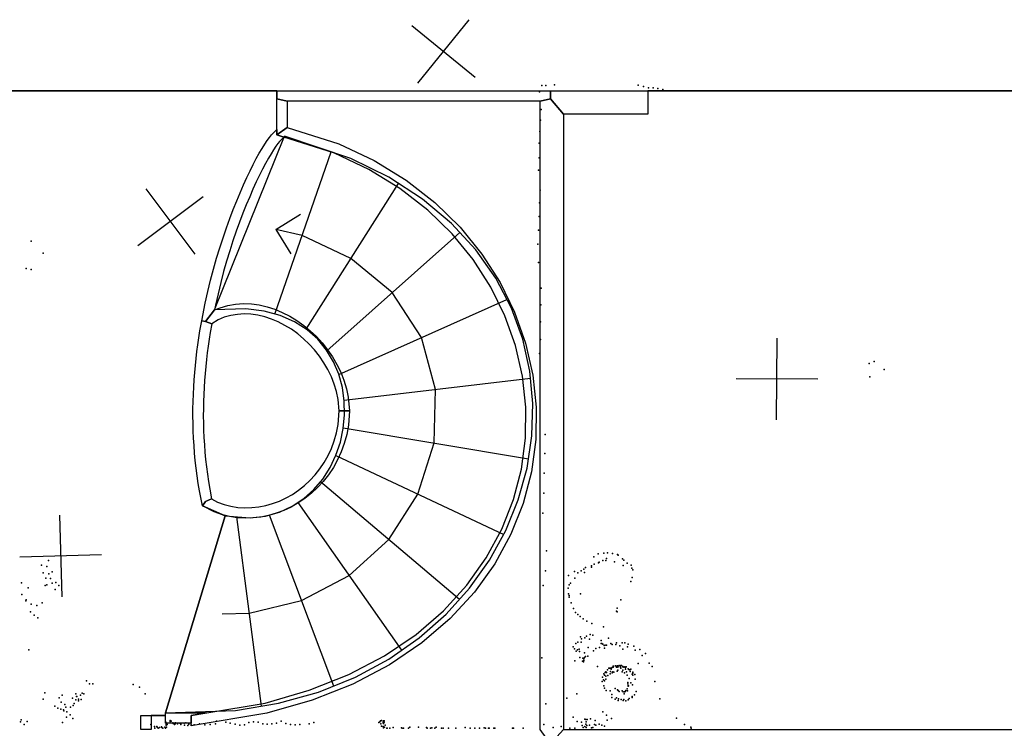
# Model space of a CAD drawing. Header units: millimetres. Extents: x -10538 to 22096, y -7832 to 24688.
# Tile 12 of 20: x -5051 to -228, y 3639 to 7112. Entities that reach past the tile are written whole.
import ezdxf

# ---------------------------------------------------------------- set-up
doc = ezdxf.new("R2010")
doc.units = ezdxf.units.MM
for name, color, linetype in [('HWALLS', 32, 'Continuous'), ('P', 9, 'Continuous'), ('PANOS', 10, 'Continuous'), ('ROOMS', 1, 'Continuous'), ('STRUCTS', 4, 'Continuous')]:
    doc.layers.add(name, color=color, linetype=linetype)

msp = doc.modelspace()

# ---------------------------------------------------------------- linework, layer by layer
at = {"layer": 'HWALLS'}
for points in [[(-3790.95, 6762.75), (-2451.1, 6762.75), (-2451.1, 6724.65), (-2501.9, 6711.95), (-3740.15, 6711.95), (-3790.95, 6724.65), (-3790.95, 6762.75)], [(-3790.95, 6573.6458), (-3790.95, 6762.75), (-3790.95, 6724.65), (-3740.15, 6711.95), (-3740.15, 6584.0108), (-3790.95, 6546.85), (-3790.95, 6573.6458)], [(-2451.1, 6762.75), (-1974.85, 6762.75), (-1974.85, 6724.65), (-1974.85, 6648.45), (-2387.6, 6648.45), (-2451.1, 6724.65), (-2451.1, 6762.75)], [(-2387.6, 6648.45), (-2387.6, 3632.2), (-2451.1, 3562.35), (-2501.9, 3632.2), (-2501.9, 6711.95), (-2451.1, 6724.65), (-2387.6, 6648.45)], [(-4134.3782, 3714.75), (-3848.0246, 3762.8087), (-3632.7351, 3824.9693), (-3438.0243, 3902.7292), (-3263.6609, 3994.6101), (-3109.4136, 4099.1339), (-2975.051, 4214.8221), (-2860.342, 4340.1967), (-2765.0551, 4473.7794), (-2688.9591, 4614.0919), (-2631.8225, 4759.6561), (-2593.4142, 4908.9936), (-2573.5027, 5060.6264), (-2571.8568, 5213.076), (-2588.2451, 5364.8645), (-2622.4364, 5514.5135), (-2674.1993, 5660.5447), (-2743.3025, 5801.48), (-2829.5148, 5935.841), (-2932.6047, 6062.1495), (-3052.341, 6178.9274), (-3188.4924, 6284.6963), (-3340.8275, 6377.9781), (-3509.1142, 6457.2941), (-3756.7796, 6535.992), (-3790.95, 6546.85), (-3740.15, 6584.0108), (-3487.4564, 6503.246), (-3314.2989, 6421.301), (-3157.3274, 6324.8135), (-3016.8721, 6215.2949), (-2893.249, 6094.2707), (-2786.7594, 5963.2748), (-2697.6904, 5823.8445), (-2626.3183, 5677.5169), (-2572.9125, 5525.8286), (-2537.7386, 5370.3176), (-2521.0597, 5212.5276), (-2523.1351, 5054.0124), (-2544.2153, 4896.3401), (-2584.5349, 4741.0948), (-2644.3035, 4589.8737), (-2723.6986, 4444.279), (-2822.8622, 4305.9053), (-2941.905, 4176.3257), (-3080.9162, 4057.0798), (-3239.9786, 3949.6681), (-3419.1836, 3855.5522), (-3618.6432, 3776.163), (-3839.6164, 3712.7094), (-4210.05, 3650.5395), (-4210.05, 3702.05), (-4134.3782, 3714.75)], [(-4158.9751, 5635.7074), (-4141.6183, 5723.1038), (-4128.8144, 5780.0658), (-4115.1868, 5835.6418), (-4100.816, 5889.8435), (-4085.8015, 5942.5861), (-4070.2432, 5993.7846), (-4054.2404, 6043.3544), (-4037.8926, 6091.2107), (-4021.2991, 6137.2689), (-4004.5589, 6181.4444), (-3987.7711, 6223.6528), (-3971.0342, 6263.8101), (-3954.4468, 6301.8325), (-3938.1068, 6337.6366), (-3922.1118, 6371.1398), (-3906.5584, 6402.2604), (-3891.5421, 6430.9179), (-3877.1567, 6457.0342), (-3863.4927, 6480.5343), (-3850.6357, 6501.3489), (-3838.6615, 6519.4179), (-3827.6263, 6534.698), (-3817.5433, 6547.179), (-3790.95, 6573.6458), (-3790.95, 6546.85), (-3756.7796, 6535.992), (-3778.0847, 6515.1843), (-3786.4679, 6504.9217), (-3796.3286, 6491.3364), (-3807.4235, 6474.6405), (-3819.5815, 6454.9914), (-3832.6638, 6432.5184), (-3846.5478, 6407.3351), (-3861.1195, 6379.5459), (-3876.27, 6349.2498), (-3891.8935, 6316.5424), (-3907.886, 6281.5167), (-3924.145, 6244.2643), (-3940.5688, 6204.8756), (-3957.0563, 6163.4404), (-3973.5071, 6120.0478), (-3989.821, 6074.7865), (-4005.898, 6027.745), (-4021.6387, 5979.0116), (-4036.9435, 5928.6744), (-4051.7134, 5876.8214), (-4065.8492, 5823.5406), (-4079.2522, 5768.9199), (-4091.7914, 5713.2082), (-4096.5689, 5689.1521), (-4140.2, 5632.45), (-4158.9751, 5635.7074)], [(-4096.5689, 5689.1521), (-4068.425, 5699.7837), (-4031.0969, 5710.9237), (-3993.0353, 5717.6927), (-3954.5327, 5720.2688), (-3915.8607, 5718.8482), (-3877.2684, 5713.6348), (-3838.9853, 5704.8323), (-3801.226, 5692.6389), (-3764.1957, 5677.2444), (-3728.0945, 5658.8308), (-3693.1206, 5637.5721), (-3659.4724, 5613.6355), (-3627.3498, 5587.183), (-3596.9554, 5558.3721), (-3568.4949, 5527.3567), (-3542.1777, 5494.2882), (-3518.2169, 5459.3162), (-3496.8305, 5422.5895), (-3478.2409, 5384.2572), (-3462.6759, 5344.4703), (-3450.3681, 5303.3835), (-3441.5545, 5261.1575), (-3435.2597, 5194.4853), (-3460.75, 5194.3), (-3486.2403, 5194.1147), (-3491.305, 5250.8848), (-3499.0605, 5288.9029), (-3510.0186, 5326.0499), (-3523.9874, 5362.1689), (-3540.771, 5397.097), (-3560.1683, 5430.668), (-3581.9732, 5462.7136), (-3605.9747, 5493.0652), (-3631.9575, 5521.5551), (-3659.7021, 5548.0171), (-3688.9855, 5572.288), (-3719.5814, 5594.2077), (-3751.2613, 5613.6209), (-3783.7947, 5630.3774), (-3816.9512, 5644.334), (-3850.5021, 5655.3551), (-3884.2239, 5663.3132), (-3917.9026, 5668.0892), (-3951.3388, 5669.5693), (-3984.353, 5667.6402), (-4016.788, 5662.1805), (-4048.5078, 5653.051), (-4078.7317, 5640.4762), (-4109.9152, 5621.271), (-4140.2, 5632.45), (-4096.5689, 5689.1521)], [(-4155.6426, 4729.175), (-4169.5839, 4801.8899), (-4175.8676, 4839.3192), (-4181.4179, 4876.5492), (-4186.268, 4913.6601), (-4190.4347, 4950.6443), (-4193.9344, 4987.4942), (-4196.784, 5024.2021), (-4199.0002, 5060.7605), (-4200.5994, 5097.162), (-4201.5986, 5133.3989), (-4202.0143, 5169.4639), (-4201.8633, 5205.3494), (-4201.1622, 5241.048), (-4199.9278, 5276.5522), (-4198.1767, 5311.8548), (-4195.9256, 5346.9483), (-4193.1912, 5381.8252), (-4189.9902, 5416.4784), (-4186.3392, 5450.9003), (-4182.2549, 5485.0838), (-4177.7539, 5519.0215), (-4172.853, 5552.706), (-4167.5687, 5586.13), (-4158.9696, 5635.7064), (-4140.2, 5632.45), (-4109.9152, 5621.271), (-4117.3923, 5578.195), (-4122.5826, 5545.3896), (-4127.3952, 5512.3403), (-4131.8139, 5479.0546), (-4135.8228, 5445.5397), (-4139.4058, 5411.803), (-4142.5468, 5377.8519), (-4145.23, 5343.6935), (-4147.4392, 5309.3351), (-4149.1586, 5274.784), (-4150.3721, 5240.0473), (-4151.0638, 5205.1322), (-4151.2177, 5170.046), (-4150.8178, 5134.7955), (-4149.8482, 5099.388), (-4148.293, 5063.8305), (-4146.1361, 5028.1299), (-4143.3616, 4992.2932), (-4139.9535, 4956.3274), (-4135.8958, 4920.2392), (-4131.1725, 4884.0355), (-4125.7675, 4847.7231), (-4119.6926, 4811.4553), (-4110.4153, 4763.0667), (-4140.2, 4749.8), (-4155.6426, 4729.175)], [(-3435.2597, 5194.4853), (-3440.6858, 5124.3655), (-3448.9353, 5078.5532), (-3460.5985, 5035.0959), (-3475.5146, 4993.5751), (-3493.4727, 4954.0981), (-3514.2599, 4916.7674), (-3537.6623, 4881.6816), (-3563.4668, 4848.935), (-3591.4617, 4818.6189), (-3621.4372, 4790.8221), (-3653.186, 4765.6323), (-3686.5034, 4743.1367), (-3721.1867, 4723.4229), (-3757.035, 4706.5803), (-3793.8484, 4692.7002), (-3831.4276, 4681.8765), (-3869.5721, 4674.2062), (-3908.0793, 4669.7897), (-3946.7428, 4668.7296), (-3985.3509, 4671.1308), (-4023.6848, 4677.0981), (-4061.5178, 4686.7344), (-4098.6148, 4700.1369), (-4155.6426, 4729.175), (-4140.2, 4749.8), (-4110.4153, 4763.0667), (-4081.2078, 4747.8615), (-4048.8344, 4735.9255), (-4015.7306, 4727.2715), (-3982.0638, 4721.8243), (-3948.0092, 4719.5138), (-3913.7502, 4720.2721), (-3879.4771, 4724.0312), (-3845.3857, 4730.7212), (-3811.6754, 4740.2695), (-3778.548, 4752.6002), (-3746.2059, 4767.6346), (-3714.8517, 4785.2913), (-3684.6864, 4805.4867), (-3655.9095, 4828.1357), (-3628.7182, 4853.1528), (-3603.3073, 4880.4528), (-3579.8693, 4909.9519), (-3558.5945, 4941.5683), (-3539.6717, 4975.2239), (-3523.2893, 5010.8442), (-3509.6365, 5048.3592), (-3498.9045, 5087.7031), (-3491.3344, 5128.2849), (-3486.2403, 5194.1147), (-3460.75, 5194.3), (-3435.2597, 5194.4853)], [(-4337.05, 3714.75), (-4134.3782, 3714.75), (-4210.05, 3702.05), (-4210.05, 3663.95), (-4337.05, 3663.95), (-4337.05, 3702.05), (-4337.05, 3714.75)], [(-4457.7, 3632.2), (-4457.7, 3702.05), (-4432.3, 3702.05), (-4406.9, 3702.05), (-4406.9, 3632.2), (-4432.3, 3632.2), (-4457.7, 3632.2)]]:
    msp.add_lwpolyline(points, dxfattribs=at)
at = {"layer": 'P'}
for p in [(-2505, 6758), (-2494, 6789), (-2473, 6789), (-2432, 6792), (-2021, 6791), (-1996, 6784), (-1971, 6778), (-1948, 6777), (-1925, 6775), (-1900, 6770), (-2497, 6671), (-2500, 6620), (-2503, 6563), (-2507, 6506), (-2506, 6435), (-2509, 6375), (-2501, 6276), (-2504, 6214), (-2507, 6148), (-2509, 6080), (-4995, 6027), (-2513, 6012), (-4935, 5968), (-5018, 5892), (-4995, 5887), (-2510, 5921), (-2497, 5796), (-2498, 5715), (-2499, 5631), (-2499, 5544), (-2505, 5475), (-890, 5426), (-866, 5437), (-887, 5361), (-816, 5397), (-2477, 5078), (-2479, 4985), (-2481, 4889), (-2484, 4791), (-2488, 4694), (-2470, 4509), (-2218, 4494), (-2190, 4497), (-2171, 4499), (-2147, 4495), (-2123, 4490), (-2119, 4488), (-4944, 4438), (-4910, 4461), (-2239, 4479), (-2237, 4444), (-2215, 4450), (-2213, 4453), (-2195, 4462), (-2179, 4462), (-2177, 4471), (-2138, 4454), (-2098, 4469), (-2095, 4437), (-2092, 4463), (-2075, 4448), (-2056, 4439), (-4935, 4400), (-4917, 4432), (-4907, 4396), (-4891, 4406), (-2475, 4410), (-2334, 4408), (-2317, 4401), (-2301, 4410), (-2288, 4418), (-2285, 4402), (-2280, 4427), (-2250, 4435), (-2250, 4429), (-2052, 4424), (-2048, 4416), (-5042, 4351), (-4922, 4374), (-4918, 4342), (-4899, 4373), (-4891, 4350), (-4874, 4354), (-2362, 4387), (-2360, 4342), (-2353, 4350), (-2332, 4375), (-2058, 4359), (-2050, 4378), (-5040, 4294), (-5009, 4328), (-4926, 4339), (-4877, 4319), (-4859, 4339), (-2487, 4338), (-2365, 4325), (-2363, 4298), (-2304, 4298), (-5020, 4264), (-5019, 4269), (-4995, 4248), (-4940, 4253), (-2360, 4289), (-2360, 4281), (-2350, 4253), (-2107, 4268), (-4998, 4210), (-4967, 4241), (-2338, 4226), (-2328, 4207), (-2317, 4196), (-2128, 4213), (-2124, 4227), (-2124, 4209), (-4979, 4194), (-4962, 4181), (-2306, 4186), (-2291, 4176), (-2273, 4164), (-2248, 4152), (-2192, 4136), (-2327, 4054), (-2317, 4061), (-2304, 4087), (-2300, 4061), (-2299, 4077), (-2283, 4083), (-2275, 4091), (-2259, 4076), (-2256, 4098), (-2243, 4096), (-2203, 4054), (-2202, 4069), (-2199, 4054), (-2194, 4051), (-2166, 4081), (-2155, 4054), (-2127, 4057), (-2099, 4057), (-2086, 4058), (-2071, 4051), (-5006, 4024), (-2339, 4038), (-2334, 4028), (-2325, 4017), (-2319, 4023), (-2311, 4027), (-2308, 4015), (-2285, 4008), (-2267, 4035), (-2240, 4018), (-2228, 4030), (-2211, 4035), (-2188, 4045), (-2187, 4031), (-2183, 4046), (-2177, 4046), (-2148, 4049), (-2130, 4049), (-2111, 4043), (-2097, 4026), (-2073, 4038), (-2042, 4041), (-2036, 4021), (-2014, 4025), (-1985, 4005), (-2493, 3985), (-2332, 3969), (-2307, 3986), (-2294, 3968), (-2293, 3982), (-2289, 3965), (-2288, 3980), (-2287, 3971), (-2284, 3986), (-2279, 3991), (-2268, 3992), (-2021, 3957), (-2002, 3995), (-1968, 3958), (-2220, 3941), (-2183, 3913), (-2180, 3916), (-2177, 3912), (-2172, 3925), (-2165, 3933), (-2162, 3934), (-2158, 3933), (-2157, 3918), (-2156, 3934), (-2154, 3929), (-2153, 3931), (-2149, 3937), (-2149, 3911), (-2146, 3915), (-2145, 3939), (-2144, 3943), (-2144, 3939), (-2142, 3943), (-2140, 3914), (-2132, 3945), (-2128, 3944), (-2127, 3939), (-2124, 3919), (-2122, 3945), (-2121, 3939), (-2121, 3923), (-2120, 3944), (-2115, 3947), (-2109, 3945), (-2108, 3939), (-2107, 3934), (-2106, 3946), (-2103, 3947), (-2100, 3915), (-2097, 3941), (-2096, 3940), (-2096, 3924), (-2091, 3938), (-2089, 3911), (-2086, 3940), (-2083, 3937), (-2083, 3929), (-2080, 3940), (-2078, 3915), (-2071, 3930), (-2067, 3927), (-2063, 3926), (-2060, 3918), (-2058, 3928), (-2048, 3914), (-2048, 3909), (-1953, 3941), (-4723, 3871), (-2197, 3869), (-2196, 3889), (-2191, 3877), (-2189, 3905), (-2186, 3899), (-2186, 3872), (-2180, 3894), (-2179, 3879), (-2170, 3898), (-2158, 3906), (-2076, 3900), (-2072, 3863), (-2065, 3883), (-2057, 3861), (-2051, 3904), (-2047, 3900), (-2038, 3903), (-2036, 3879), (-1940, 3868), (-4927, 3812), (-4745, 3811), (-4708, 3857), (-4692, 3857), (-4494, 3853), (-4464, 3841), (-2189, 3847), (-2187, 3836), (-2178, 3824), (-2159, 3823), (-2158, 3823), (-2134, 3834), (-2123, 3828), (-2119, 3824), (-2114, 3820), (-2100, 3822), (-2095, 3817), (-2088, 3818), (-2087, 3818), (-2084, 3821), (-2081, 3824), (-2075, 3833), (-2073, 3823), (-2072, 3857), (-2070, 3849), (-2070, 3845), (-2069, 3847), (-2049, 3852), (-2031, 3819), (-4936, 3781), (-4858, 3789), (-4847, 3767), (-4843, 3802), (-4792, 3786), (-4776, 3807), (-4776, 3778), (-4773, 3794), (-4771, 3794), (-4763, 3781), (-4763, 3773), (-4753, 3802), (-4749, 3780), (-4736, 3808), (-4436, 3808), (-2371, 3787), (-2321, 3808), (-2150, 3805), (-2150, 3790), (-2134, 3781), (-2128, 3789), (-2120, 3775), (-2117, 3783), (-2105, 3780), (-2095, 3775), (-2091, 3780), (-2090, 3808), (-2082, 3773), (-2071, 3779), (-2065, 3785), (-2050, 3794), (-2050, 3790), (-2040, 3803), (-1915, 3784), (-4879, 3747), (-4864, 3738), (-4849, 3733), (-4836, 3730), (-4834, 3725), (-4829, 3756), (-4825, 3743), (-4819, 3719), (-4801, 3743), (-4788, 3750), (-4784, 3760), (-2474, 3758), (-2195, 3719), (-5047, 3670), (-5044, 3681), (-5014, 3672), (-4841, 3667), (-4822, 3693), (-4804, 3705), (-4790, 3687), (-4335, 3669), (-4314, 3677), (-4314, 3673), (-4313, 3666), (-4311, 3676), (-4308, 3674), (-4301, 3665), (-4288, 3666), (-4236, 3665), (-4086, 3674), (-4041, 3669), (-3928, 3667), (-3905, 3671), (-3883, 3669), (-3770, 3674), (-3610, 3668), (-3291, 3668), (-3287, 3671), (-3284, 3676), (-3278, 3677), (-3270, 3671), (-3270, 3666), (-3269, 3676), (-3265, 3675), (-3265, 3669), (-2339, 3694), (-2320, 3672), (-2299, 3669), (-2282, 3683), (-2278, 3682), (-2276, 3670), (-2271, 3682), (-2255, 3686), (-2232, 3677), (-2176, 3704), (-2174, 3678), (-2152, 3687), (-1833, 3688), (-5028, 3658), (-4409, 3658), (-4391, 3647), (-4388, 3640), (-4379, 3647), (-4378, 3644), (-4373, 3640), (-4365, 3642), (-4356, 3646), (-4356, 3645), (-4354, 3642), (-4349, 3640), (-4340, 3644), (-4339, 3644), (-4337, 3642), (-4336, 3640), (-4333, 3659), (-4333, 3655), (-4332, 3657), (-4332, 3645), (-4330, 3664), (-4328, 3657), (-4299, 3662), (-4292, 3658), (-4289, 3660), (-4287, 3664), (-4278, 3660), (-4267, 3664), (-4262, 3662), (-4262, 3658), (-4245, 3664), (-4244, 3655), (-4227, 3653), (-4222, 3659), (-4209, 3655), (-4196, 3656), (-4170, 3661), (-4144, 3656), (-4118, 3658), (-4092, 3661), (-4019, 3664), (-3996, 3659), (-3973, 3655), (-3950, 3656), (-3860, 3661), (-3838, 3659), (-3815, 3660), (-3792, 3664), (-3747, 3662), (-3724, 3657), (-3701, 3656), (-3678, 3658), (-3633, 3661), (-3281, 3661), (-3278, 3649), (-3270, 3648), (-3269, 3641), (-3268, 3663), (-3263, 3644), (-3260, 3655), (-3253, 3640), (-3250, 3640), (-3237, 3639), (-3222, 3642), (-3181, 3641), (-3177, 3639), (-3170, 3639), (-3147, 3639), (-3140, 3644), (-3098, 3644), (-3058, 3642), (-3055, 3639), (-3038, 3639), (-3032, 3641), (-3017, 3640), (-3010, 3644), (-2985, 3639), (-2976, 3639), (-2950, 3639), (-2915, 3639), (-2869, 3642), (-2845, 3639), (-2821, 3640), (-2798, 3640), (-2775, 3641), (-2769, 3639), (-2754, 3639), (-2751, 3640), (-2728, 3640), (-2724, 3639), (-2637, 3639), (-2632, 3639), (-2584, 3639), (-2483, 3658), (-2438, 3643), (-2399, 3647), (-2356, 3640), (-2331, 3639), (-2296, 3653), (-2290, 3642), (-2283, 3647), (-2278, 3659), (-2276, 3643), (-2273, 3653), (-2260, 3654), (-2250, 3641), (-2244, 3642), (-2236, 3657), (-2229, 3654), (-2213, 3659), (-2199, 3654), (-2186, 3649), (-1794, 3658), (-1763, 3645), (-1762, 3640)]:
    msp.add_point(p, dxfattribs=at)
at = {"layer": 'PANOS'}
for points in [[(-3101.2051, 6800.6279), (-2848.3818, 7110.5963)], [(-2819.8093, 6829.2005), (-3129.7776, 7082.0238)], [(-4191.411, 5963.0025), (-4431.3964, 6283.0135)], [(-4151.3983, 6243.0007), (-4471.4092, 6003.0153)], [(-1343.2601, 5150.6834), (-1340.8191, 5550.6759)], [(-1142.0433, 5349.4592), (-1542.0359, 5351.9001)], [(-4855.8471, 4682.6948), (-4844.4104, 4282.8583)], [(-4650.2105, 4488.4949), (-5050.047, 4477.0582)]]:
    msp.add_lwpolyline(points, dxfattribs=at)
at = {"layer": 'ROOMS'}
for points in [[(-5949.95, 13169.9), (-5949.95, 6813.55), (-5340.35, 6813.55), (-5340.35, 6756.4), (-5321.3, 6762.75), (-3790.95, 6762.75), (-2451.1, 6762.75), (-1974.85, 6762.75), (1117.6, 6762.75), (1117.6, 13169.9), (-5949.95, 13169.9)], [(-1974.85, 6648.45), (-2387.6, 6648.45), (-2387.6, 3632.2), (-1549.4, 3632.2), (-400.05, 3632.2), (1117.6, 3632.2), (1117.6, 6762.75), (-1974.85, 6762.75)], [(-4337.05, 3714.75), (-4134.3782, 3714.75), (-3848.0246, 3762.8087), (-3632.7351, 3824.9693), (-3438.0243, 3902.7292), (-3263.6609, 3994.6101), (-3109.4136, 4099.1339), (-2975.051, 4214.8221), (-2860.342, 4340.1967), (-2765.0551, 4473.7794), (-2688.9591, 4614.0919), (-2631.8225, 4759.6561), (-2593.4142, 4908.9936), (-2573.5027, 5060.6264), (-2571.8568, 5213.076), (-2588.2451, 5364.8645), (-2622.4364, 5514.5135), (-2674.1993, 5660.5447), (-2743.3025, 5801.48), (-2829.5148, 5935.841), (-2932.6047, 6062.1495), (-3052.341, 6178.9274), (-3188.4924, 6284.6963), (-3340.8275, 6377.9781), (-3509.1142, 6457.2941), (-3756.7796, 6535.992), (-3778.0847, 6515.1843), (-3786.4679, 6504.9217), (-3796.3286, 6491.3364), (-3807.4235, 6474.6405), (-3819.5815, 6454.9914), (-3832.6638, 6432.5184), (-3846.5478, 6407.3351), (-3861.1195, 6379.5459), (-3876.27, 6349.2498), (-3891.8935, 6316.5424), (-3907.886, 6281.5167), (-3924.145, 6244.2643), (-3940.5688, 6204.8756), (-3957.0563, 6163.4404), (-3973.5071, 6120.0478), (-3989.821, 6074.7865), (-4005.898, 6027.745), (-4021.6387, 5979.0116), (-4036.9435, 5928.6744), (-4051.7134, 5876.8214), (-4065.8492, 5823.5406), (-4079.2522, 5768.9199), (-4091.7914, 5713.2082), (-4096.5689, 5689.1521), (-4068.425, 5699.7837), (-4031.0969, 5710.9237), (-3993.0353, 5717.6927), (-3954.5327, 5720.2688), (-3915.8607, 5718.8482), (-3877.2684, 5713.6348), (-3838.9853, 5704.8323), (-3801.226, 5692.6389), (-3764.1957, 5677.2444), (-3728.0945, 5658.8308), (-3693.1206, 5637.5721), (-3659.4724, 5613.6355), (-3627.3498, 5587.183), (-3596.9554, 5558.3721), (-3568.4949, 5527.3567), (-3542.1777, 5494.2882), (-3518.2169, 5459.3162), (-3496.8305, 5422.5895), (-3478.2409, 5384.2572), (-3462.6759, 5344.4703), (-3450.3681, 5303.3835), (-3441.5545, 5261.1575), (-3435.2597, 5194.4853), (-3440.6858, 5124.3655), (-3448.9353, 5078.5532), (-3460.5985, 5035.0959), (-3475.5146, 4993.5751), (-3493.4727, 4954.0981), (-3514.2599, 4916.7674), (-3537.6623, 4881.6816), (-3563.4668, 4848.935), (-3591.4617, 4818.6189), (-3621.4372, 4790.8221), (-3653.186, 4765.6323), (-3686.5034, 4743.1367), (-3721.1867, 4723.4229), (-3757.035, 4706.5803), (-3793.8484, 4692.7002), (-3831.4276, 4681.8765), (-3869.5721, 4674.2062), (-3908.0793, 4669.7897), (-3946.7428, 4668.7296), (-3985.3509, 4671.1308), (-4023.6848, 4677.0981), (-4061.5178, 4686.7344), (-4098.6148, 4700.1369), (-4155.6426, 4729.175), (-4044.95, 4679.95), (-4337.05, 3714.75)], [(-3486.2403, 5194.1147), (-3491.305, 5250.8848), (-3499.0605, 5288.9029), (-3510.0186, 5326.0499), (-3523.9874, 5362.1689), (-3540.771, 5397.097), (-3560.1683, 5430.668), (-3581.9732, 5462.7136), (-3605.9747, 5493.0652), (-3631.9575, 5521.5551), (-3659.7021, 5548.0171), (-3688.9855, 5572.288), (-3719.5814, 5594.2077), (-3751.2613, 5613.6209), (-3783.7947, 5630.3774), (-3816.9512, 5644.334), (-3850.5021, 5655.3551), (-3884.2239, 5663.3132), (-3917.9026, 5668.0892), (-3951.3388, 5669.5693), (-3984.353, 5667.6402), (-4016.788, 5662.1805), (-4048.5078, 5653.051), (-4078.7317, 5640.4762), (-4109.9152, 5621.271), (-4117.3923, 5578.195), (-4122.5826, 5545.3896), (-4127.3952, 5512.3403), (-4131.8139, 5479.0546), (-4135.8228, 5445.5397), (-4139.4058, 5411.803), (-4142.5468, 5377.8519), (-4145.23, 5343.6935), (-4147.4392, 5309.3351), (-4149.1586, 5274.784), (-4150.3721, 5240.0473), (-4151.0638, 5205.1322), (-4151.2177, 5170.046), (-4150.8178, 5134.7955), (-4149.8482, 5099.388), (-4148.293, 5063.8305), (-4146.1361, 5028.1299), (-4143.3616, 4992.2932), (-4139.9535, 4956.3274), (-4135.8958, 4920.2392), (-4131.1725, 4884.0355), (-4125.7675, 4847.7231), (-4119.6926, 4811.4553), (-4110.4153, 4763.0667), (-4081.2078, 4747.8615), (-4048.8344, 4735.9255), (-4015.7306, 4727.2715), (-3982.0638, 4721.8243), (-3948.0092, 4719.5138), (-3913.7502, 4720.2721), (-3879.4771, 4724.0312), (-3845.3857, 4730.7212), (-3811.6754, 4740.2695), (-3778.548, 4752.6002), (-3746.2059, 4767.6346), (-3714.8517, 4785.2913), (-3684.6864, 4805.4867), (-3655.9095, 4828.1357), (-3628.7182, 4853.1528), (-3603.3073, 4880.4528), (-3579.8693, 4909.9519), (-3558.5945, 4941.5683), (-3539.6717, 4975.2239), (-3523.2893, 5010.8442), (-3509.6365, 5048.3592), (-3498.9045, 5087.7031), (-3491.3344, 5128.2849), (-3486.2403, 5194.1147)]]:
    msp.add_lwpolyline(points, close=True, dxfattribs=at)
for points in [[(-4457.7, 3632.2), (-4457.7, 3702.05), (-4406.9, 3702.05), (-4337.05, 3702.05), (-4337.05, 3714.75), (-4044.95, 4679.95), (-4155.6426, 4729.175), (-4169.5839, 4801.8899), (-4175.8676, 4839.3192), (-4181.4179, 4876.5492), (-4186.268, 4913.6601), (-4190.4347, 4950.6443), (-4193.9344, 4987.4942), (-4196.784, 5024.2021), (-4199.0002, 5060.7605), (-4200.5994, 5097.162), (-4201.5986, 5133.3989), (-4202.0143, 5169.4639), (-4201.8633, 5205.3494), (-4201.1622, 5241.048), (-4199.9278, 5276.5522), (-4198.1767, 5311.8548), (-4195.9256, 5346.9483), (-4193.1912, 5381.8252), (-4189.9902, 5416.4784), (-4186.3392, 5450.9003), (-4182.2549, 5485.0838), (-4177.7539, 5519.0215), (-4172.853, 5552.706), (-4167.5687, 5586.13), (-4158.9696, 5635.7064), (-4158.9751, 5635.7074), (-4141.6183, 5723.1038), (-4128.8144, 5780.0658), (-4115.1868, 5835.6418), (-4100.816, 5889.8435), (-4085.8015, 5942.5861), (-4070.2432, 5993.7846), (-4054.2404, 6043.3544), (-4037.8926, 6091.2107), (-4021.2991, 6137.2689), (-4004.5589, 6181.4444), (-3987.7711, 6223.6528), (-3971.0342, 6263.8101), (-3954.4468, 6301.8325), (-3938.1068, 6337.6366), (-3922.1118, 6371.1398), (-3906.5584, 6402.2604), (-3891.5421, 6430.9179), (-3877.1567, 6457.0342), (-3863.4927, 6480.5343), (-3850.6357, 6501.3489), (-3838.6615, 6519.4179), (-3827.6263, 6534.698), (-3817.5433, 6547.179), (-3790.95, 6573.6458), (-3790.95, 6762.75), (-5321.3, 6762.75)], [(-2501.9, 3632.2), (-2501.9, 6711.95), (-3740.15, 6711.95), (-3740.15, 6584.0108), (-3487.4564, 6503.246), (-3314.2989, 6421.301), (-3157.3274, 6324.8135), (-3016.8721, 6215.2949), (-2893.249, 6094.2707), (-2786.7594, 5963.2748), (-2697.6904, 5823.8445), (-2626.3183, 5677.5169), (-2572.9125, 5525.8286), (-2537.7386, 5370.3176), (-2521.0597, 5212.5276), (-2523.1351, 5054.0124), (-2544.2153, 4896.3401), (-2584.5349, 4741.0948), (-2644.3035, 4589.8737), (-2723.6986, 4444.279), (-2822.8622, 4305.9053), (-2941.905, 4176.3257), (-3080.9162, 4057.0798), (-3239.9786, 3949.6681), (-3419.1836, 3855.5522), (-3618.6432, 3776.163), (-3839.6164, 3712.7094), (-4210.05, 3650.5395), (-4210.05, 3663.95), (-4337.05, 3663.95), (-4337.05, 3702.05), (-4406.9, 3702.05), (-4406.9, 3632.2)]]:
    msp.add_lwpolyline(points, dxfattribs=at)
at = {"layer": 'STRUCTS'}
for points in [[(-4337.05, 3714.75), (-3993.5283, 3726.9267), (-3782.7222, 3762.0392), (-3586.9393, 3816.7771), (-3406.571, 3889.4513), (-3242.0086, 3978.373), (-3093.6435, 4081.8533), (-2961.8672, 4198.203), (-2847.0709, 4325.7334), (-2749.6459, 4462.7554), (-2669.9837, 4607.5802), (-2608.4755, 4758.5188), (-2565.5128, 4913.8822), (-2541.4868, 5071.9815), (-2536.789, 5231.1279), (-2551.8108, 5389.6323), (-2586.9434, 5545.8058), (-2642.5783, 5697.9595), (-2719.1067, 5844.4043), (-2816.9201, 5983.4513), (-2936.4099, 6113.4117), (-3077.9673, 6232.5963), (-3241.9837, 6339.3164), (-3428.8496, 6431.8826), (-3752.85, 6540.5)], [(-4095.75, 5689.6), (-3752.85, 6540.5)], [(-3801.4298, 5669.009), (-3524.2093, 6463.8508)], [(-3647.9509, 5594.9759), (-3196.0395, 6309.4221)], [(-3795.8171, 6084.2678), (-3675.2703, 6158.2168)], [(-3667.3342, 6053.4855), (-3795.8171, 6084.2678)], [(-3795.8171, 6084.2678), (-3721.8681, 5963.7209)], [(-3428.3899, 5942.0893), (-3667.3342, 6053.4855)], [(-3545.4776, 5489.195), (-2895.2164, 6068.6085)], [(-3225.6968, 5774.1349), (-3428.3899, 5942.0893)], [(-3487.1524, 5372.5927), (-2664.928, 5740.7279)], [(-3082.4123, 5553.8073), (-3225.6968, 5774.1349)], [(-4044.95, 4679.95), (-3921.7083, 4670.6718), (-3846.8275, 4679.2526), (-3777.9794, 4698.4253), (-3715.343, 4727.1434), (-3659.0971, 4764.3602), (-3609.4204, 4809.0292), (-3566.4919, 4860.1038), (-3530.4904, 4916.5373), (-3501.5946, 4977.2832), (-3479.9833, 5041.295), (-3465.8355, 5107.5259), (-3459.3299, 5174.9295), (-3460.6454, 5242.4591), (-3469.9607, 5309.0681), (-3487.4548, 5373.71), (-3513.3064, 5435.3381), (-3547.6944, 5492.9059), (-3590.7975, 5545.3668), (-3642.7947, 5591.6741), (-3703.8646, 5630.7812), (-3774.1863, 5661.6416), (-3853.9384, 5683.2087), (-3943.2994, 5694.4359), (-4095.75, 5689.6)], [(-3013.4584, 5300.1037), (-3082.4123, 5553.8073)], [(-3461.2362, 5246.6839), (-2548.582, 5355.5634)], [(-3020.7731, 5037.1332), (-3013.4584, 5300.1037)], [(-3465.4257, 5111.7716), (-2558.5729, 4959.5493)], [(-3099.7397, 4786.0896), (-3020.7731, 5037.1332)], [(-3502.6004, 4975.1687), (-2680.1233, 4589.1464)], [(-3576.8591, 4847.7693), (-2895.8567, 4271.5359)], [(-3242.4536, 4564.8105), (-3099.7397, 4786.0896)], [(-3687.8351, 4745.3448), (-3180.6421, 4021.1743)], [(-4044.95, 4679.95), (-4337.05, 3714.75)], [(-3828.1348, 4684.4581), (-3513.2135, 3846.4828)], [(-3988.2458, 4675.6811), (-3867.6343, 3747.896)], [(-3437.1178, 4387.3705), (-3242.4536, 4564.8105)], [(-3670.5027, 4265.0143), (-3437.1178, 4387.3705)], [(-3926.8401, 4203.3269), (-3670.5027, 4265.0143)], [(-4058.92, 4200.3384), (-3926.8401, 4203.3269)]]:
    msp.add_lwpolyline(points, dxfattribs=at)

doc.saveas('drawing.dxf')
